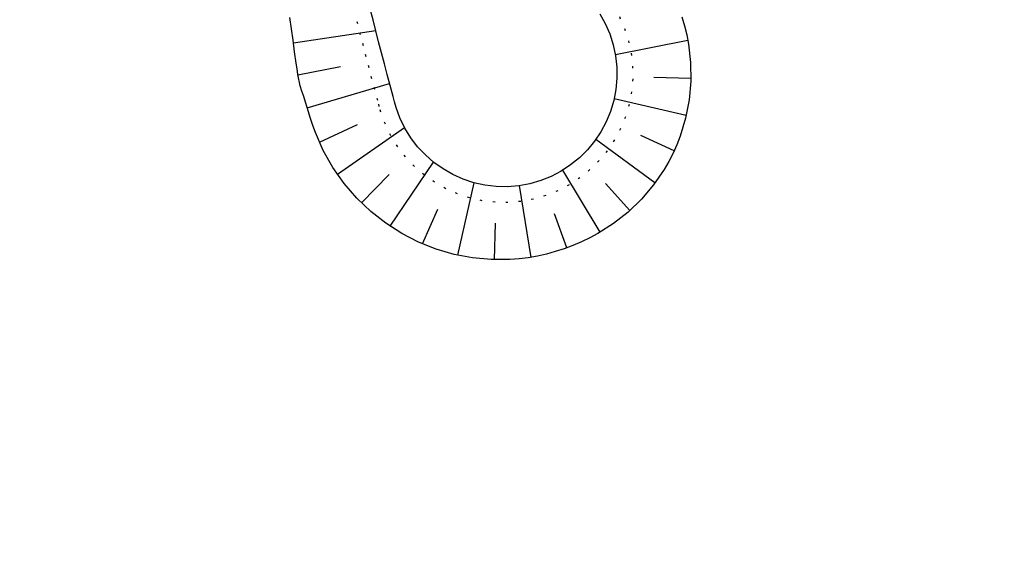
# Model space of a CAD drawing. Extents: x 446388 to 447135, y 445359 to 446567.
# Tile 16 of 39: x 446529 to 446572, y 445803 to 445827. Entities that reach past the tile are written whole.
import ezdxf

# ---------------------------------------------------------------- set-up
doc = ezdxf.new("R2010")
doc.units = 0
doc.header["$LTSCALE"] = 2
doc.header["$MEASUREMENT"] = 0
doc.linetypes.add('PUNKTX2', pattern=[0.5, 0, -0.5])
doc.layers.add('FBR', color=8, linetype='CONTINUOUS')
doc.layers.add('RRB_41-201d', color=15, linetype='CONTINUOUS')

msp = doc.modelspace()

# ---------------------------------------------------------------- linework, layer by layer
at = {"layer": 'FBR'}
for points in [[(446586.887, 446089.829, 0.000001), (446588.957, 446075.27, 0.000001), (446590.43, 446064.906, 0.000008), (446592.183, 446052.577, -0.000007), (446593.936, 446040.247, -0.00042)], [(446598.701, 446006.581, -0.000225), (446600.926, 445991.002, -0.000376), (446601.895, 445984.157, -0.000144), (446604.404, 445966.306, -0.003822), (446605.812, 445955.675, 0.005593), (446606.8, 445948.415, 0.007332), (446607.363, 445944.953, -0.008027), (446607.872, 445941.79, -0.000609), (446608.945, 445934.309, -0.000264), (446611.385, 445917.077, -0.000009), (446614.185, 445897.227, 0.000038), (446614.873, 445892.351, 0.000003), (446616.861, 445878.272, 0.000004), (446618.356, 445867.684, 0.000022), (446620.706, 445851.047, 0.000045), (446621.843, 445843.007, 0.000283), (446623.592, 445830.696, -0.000114), (446625.341, 445818.385, -0.000024), (446627.874, 445800.522, -0.000062), (446628.835, 445793.734, -0.00003), (446630.58, 445781.392, 0.000016), (446632.326, 445769.049, 0.000011), (446633.741, 445759.047, 0.000008), (446635.817, 445744.378, 0.000202)]]:
    msp.add_lwpolyline(points, format="xyb", dxfattribs=at)
at = {"layer": 'RRB_41-201d', "linetype": 'Continuous'}
for p, q in [((446540.784, 445826.217), (446540.708, 445826.72)), ((446544.393, 445826.61), (446544.27, 445827.095)), ((446554.418, 445826.885), (446554.662, 445826.449)), ((446558.049, 445826.75), (446558.169, 445826.355)), ((446544.516, 445826.125), (446544.393, 445826.61)), ((446554.662, 445826.449), (446554.861, 445825.991)), ((446558.169, 445826.355), (446558.266, 445825.953)), ((446540.855, 445825.712), (446540.784, 445826.217)), ((446540.87, 445825.6), (446544.512, 445826.143)), ((446544.64, 445825.641), (446544.516, 445826.125)), ((446554.861, 445825.991), (446555.014, 445825.515)), ((446558.266, 445825.953), (446558.341, 445825.547)), ((446540.925, 445825.207), (446540.855, 445825.712)), ((446544.766, 445825.157), (446544.64, 445825.641)), ((446555.014, 445825.515), (446555.118, 445825.026)), ((446558.315, 445825.698), (446555.11, 445825.074)), ((446558.341, 445825.547), (446558.433, 445824.726)), ((446540.996, 445824.702), (446540.925, 445825.207)), ((446544.892, 445824.673), (446544.766, 445825.157)), ((446555.118, 445825.026), (446555.173, 445824.529)), ((446541.03, 445824.449), (446540.996, 445824.702)), ((446541.071, 445824.179), (446542.949, 445824.552)), ((446545.019, 445824.19), (446544.892, 445824.673)), ((446558.433, 445824.726), (446558.442, 445823.9)), ((446541.068, 445824.197), (446541.03, 445824.449)), ((446541.175, 445823.701), (446541.068, 445824.197)), ((446545.147, 445823.706), (446545.019, 445824.19)), ((446555.173, 445824.529), (446555.178, 445824.029)), ((446541.247, 445823.458), (446541.175, 445823.701)), ((446541.474, 445822.727), (446545.123, 445823.795)), ((446545.275, 445823.223), (446545.147, 445823.706)), ((446555.178, 445824.029), (446555.134, 445823.532)), ((446558.445, 445824.025), (446556.812, 445824.065)), ((446558.442, 445823.9), (446558.369, 445823.077)), ((446541.324, 445823.216), (446541.247, 445823.458)), ((446555.134, 445823.532), (446555.039, 445823.041)), ((446541.399, 445822.974), (446541.324, 445823.216)), ((446541.473, 445822.731), (446541.399, 445822.974)), ((446545.339, 445822.981), (446545.275, 445823.223)), ((446545.409, 445822.741), (446545.339, 445822.981)), ((446555.039, 445823.041), (446554.897, 445822.562)), ((446558.242, 445822.386), (446555.057, 445823.116)), ((446558.369, 445823.077), (446558.215, 445822.265)), ((446541.625, 445822.247), (446541.473, 445822.731)), ((446545.581, 445822.272), (446545.409, 445822.741)), ((446554.897, 445822.562), (446554.707, 445822.1)), ((446541.729, 445821.937), (446541.625, 445822.247)), ((446541.841, 445821.63), (446541.729, 445821.937)), ((446542.018, 445821.203), (446543.708, 445821.99)), ((446545.799, 445821.823), (446545.581, 445822.272)), ((446554.707, 445822.1), (446554.472, 445821.659)), ((446558.215, 445822.265), (446557.981, 445821.472)), ((446542.193, 445820.832), (446541.841, 445821.63)), ((446542.813, 445819.786), (446545.788, 445821.844)), ((446546.061, 445821.397), (446545.799, 445821.823)), ((446554.472, 445821.659), (446554.194, 445821.243)), ((446557.718, 445820.82), (446556.231, 445821.501)), ((446546.364, 445821), (446546.061, 445821.397)), ((446554.194, 445821.243), (446553.876, 445820.858)), ((446556.864, 445819.396), (446554.253, 445821.326)), ((446557.834, 445821.085), (446557.666, 445820.708)), ((446557.981, 445821.472), (446557.834, 445821.085)), ((446542.62, 445820.078), (446542.193, 445820.832)), ((446546.706, 445820.635), (446546.364, 445821)), ((446547.082, 445820.305), (446546.706, 445820.635)), ((446553.876, 445820.858), (446553.521, 445820.506)), ((446557.666, 445820.708), (446557.476, 445820.341)), ((446545.148, 445817.48), (446547.066, 445820.318)), ((446547.489, 445820.015), (446547.082, 445820.305)), ((446553.133, 445820.191), (446552.715, 445819.917)), ((446553.521, 445820.506), (446553.133, 445820.191)), ((446557.476, 445820.341), (446557.266, 445819.985)), ((446543.115, 445819.373), (446542.62, 445820.078)), ((446543.878, 445818.517), (446545.109, 445819.772)), ((446547.923, 445819.768), (446547.489, 445820.015)), ((446548.379, 445819.564), (446547.923, 445819.768)), ((446552.715, 445819.917), (446552.272, 445819.685)), ((446554.435, 445817.213), (446552.788, 445819.961)), ((446557.266, 445819.985), (446556.797, 445819.306)), ((446543.673, 445818.724), (446543.115, 445819.373)), ((446548.138, 445816.2), (446548.865, 445819.405)), ((446548.854, 445819.408), (446548.379, 445819.564)), ((446549.342, 445819.299), (446548.854, 445819.408)), ((446551.328, 445819.361), (446550.836, 445819.271)), ((446551.808, 445819.5), (446551.328, 445819.361)), ((446552.272, 445819.685), (446551.808, 445819.5)), ((446555.757, 445818.183), (446554.674, 445819.377)), ((446549.838, 445819.24), (446549.342, 445819.299)), ((446550.338, 445819.23), (446549.838, 445819.24)), ((446550.836, 445819.271), (446550.338, 445819.23)), ((446551.386, 445816.099), (446550.877, 445819.277)), ((446556.797, 445819.306), (446556.264, 445818.678)), ((446544.288, 445818.136), (446543.673, 445818.724)), ((446556.264, 445818.678), (446555.673, 445818.107)), ((446544.954, 445817.613), (446544.288, 445818.136)), ((446546.579, 445816.702), (446547.251, 445818.235)), ((446552.96, 445816.527), (446552.414, 445818.024)), ((446555.673, 445818.107), (446555.028, 445817.597)), ((446545.662, 445817.159), (446544.954, 445817.613)), ((446549.76, 445815.997), (446549.811, 445817.618)), ((446555.028, 445817.597), (446554.337, 445817.155)), ((446546.408, 445816.776), (446545.662, 445817.159)), ((446554.337, 445817.155), (446553.977, 445816.96)), ((446547.182, 445816.468), (446546.408, 445816.776)), ((446553.607, 445816.783), (446553.228, 445816.627)), ((446553.977, 445816.96), (446553.607, 445816.783)), ((446547.98, 445816.235), (446547.182, 445816.468)), ((446552.455, 445816.356), (446552.062, 445816.242)), ((446552.844, 445816.486), (446552.455, 445816.356)), ((446553.228, 445816.627), (446552.844, 445816.486)), ((446548.793, 445816.08), (446547.98, 445816.235)), ((446549.615, 445816.002), (446548.793, 445816.08)), ((446550.438, 445816.002), (446549.615, 445816.002)), ((446550.849, 445816.03), (446550.438, 445816.002)), ((446551.257, 445816.079), (446550.849, 445816.03)), ((446551.662, 445816.149), (446551.257, 445816.079)), ((446552.062, 445816.242), (446551.662, 445816.149))]:
    msp.add_line(p, q, dxfattribs=at)
at = {"layer": 'RRB_41-201d', "linetype": 'PUNKTX2'}
for p, q in [((446543.714, 445826.438), (446543.591, 445826.924)), ((446555.289, 445826.76), (446555.516, 445826.238)), ((446543.838, 445825.952), (446543.714, 445826.438)), ((446543.963, 445825.467), (446543.838, 445825.952)), ((446555.516, 445826.238), (446555.69, 445825.695)), ((446544.088, 445824.981), (446543.963, 445825.467)), ((446555.69, 445825.695), (446555.809, 445825.138)), ((446544.214, 445824.496), (446544.088, 445824.981)), ((446555.809, 445825.138), (446555.872, 445824.571)), ((446555.872, 445824.571), (446555.878, 445824.002)), ((446544.342, 445824.011), (446544.214, 445824.496)), ((446544.47, 445823.527), (446544.342, 445824.011)), ((446555.878, 445824.002), (446555.827, 445823.434)), ((446544.599, 445823.042), (446544.47, 445823.527)), ((446555.827, 445823.434), (446555.719, 445822.875)), ((446544.667, 445822.787), (446544.599, 445823.042)), ((446555.719, 445822.875), (446555.557, 445822.329)), ((446544.74, 445822.533), (446544.667, 445822.787)), ((446544.937, 445821.998), (446544.74, 445822.533)), ((446545.185, 445821.486), (446544.937, 445821.998)), ((446555.557, 445822.329), (446555.34, 445821.802)), ((446545.484, 445821.001), (446545.185, 445821.486)), ((446555.34, 445821.802), (446555.072, 445821.299)), ((446555.072, 445821.299), (446554.755, 445820.825)), ((446545.83, 445820.548), (446545.484, 445821.001)), ((446554.755, 445820.825), (446554.393, 445820.386)), ((446546.219, 445820.131), (446545.83, 445820.548)), ((446554.393, 445820.386), (446553.988, 445819.985)), ((446546.648, 445819.756), (446546.219, 445820.131)), ((446547.112, 445819.426), (446546.648, 445819.756)), ((446553.988, 445819.985), (446553.546, 445819.626)), ((446547.607, 445819.143), (446547.112, 445819.426)), ((446553.069, 445819.313), (446552.564, 445819.049)), ((446553.546, 445819.626), (446553.069, 445819.313)), ((446548.127, 445818.911), (446547.607, 445819.143)), ((446548.668, 445818.733), (446548.127, 445818.911)), ((446552.564, 445819.049), (446552.035, 445818.838)), ((446549.224, 445818.609), (446548.668, 445818.733)), ((446549.79, 445818.541), (446549.224, 445818.609)), ((446550.36, 445818.531), (446549.79, 445818.541)), ((446550.928, 445818.577), (446550.36, 445818.531)), ((446551.488, 445818.679), (446550.928, 445818.577)), ((446552.035, 445818.838), (446551.488, 445818.679))]:
    msp.add_line(p, q, dxfattribs=at)

doc.saveas('drawing.dxf')
